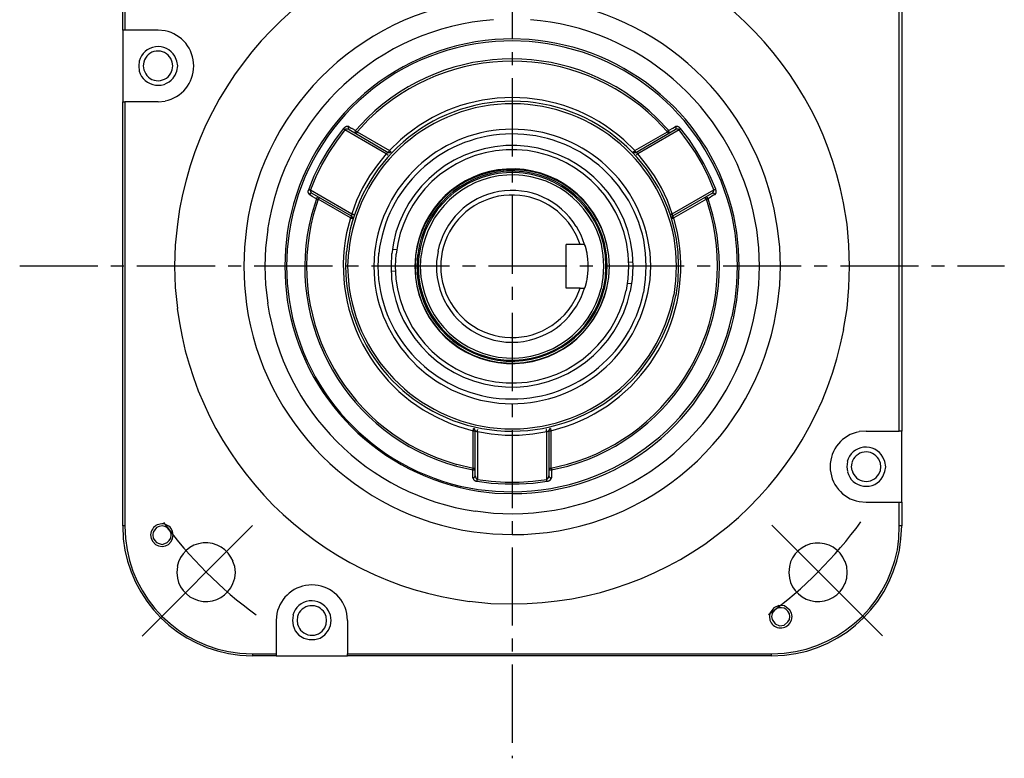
# Model space of a CAD drawing. Header units: millimetres. Extents: x 31236 to 33897, y 9912 to 10933.
# Tile 4 of 47: x 32047 to 32167, y 10379 to 10469. Entities that reach past the tile are written whole.
import ezdxf

# ---------------------------------------------------------------- set-up
doc = ezdxf.new("R2010")
doc.units = ezdxf.units.MM
doc.linetypes.add('CENTER2', pattern=[28.575, 19.05, -3.175, 3.175, -3.175])
doc.layers.add('Center', color=1, linetype='CENTER2')
doc.layers.add('Z_entity', color=7, linetype='Continuous')

msp = doc.modelspace()

# ---------------------------------------------------------------- linework, layer by layer
at = {"color": 0, "lineweight": -3}
msp.add_line((32154.15, 10418.7), (32154.15, 10470.42), dxfattribs=at)
at = {"layer": 'Center', "ltscale": 0.5}
for p, q in [((32106.96, 10518.82), (32106.96, 10378.82)), ((32046.96, 10438.82), (32166.96, 10438.82))]:
    msp.add_line(p, q, dxfattribs=at)
at = {"layer": 'Center'}
for p, q in [((32075.34, 10407.17), (32061.21, 10393.02)), ((32138.61, 10407.21), (32152.76, 10393.08))]:
    msp.add_line(p, q, dxfattribs=at)
for start, end in [(306.3366, 323.7366), (216.3366, 233.7366)]:
    msp.add_arc((32106.96, 10438.82), 52.74, start, end, dxfattribs=at)
at = {"layer": 'Z_entity', "color": 0, "lineweight": -3}
for p, q in [((32059.52, 10467.54), (32059.52, 10470.42)), ((32059.77, 10470.42), (32059.77, 10467.54)), ((32154.45, 10470.42), (32154.45, 10418.7)), ((32059.52, 10467.54), (32059.52, 10458.82)), ((32059.77, 10467.54), (32059.52, 10467.54)), ((32063.84, 10467.54), (32059.77, 10467.54)), ((32064.68, 10467.46), (32063.84, 10467.54)), ((32106.96, 10466.48), (32104.88, 10466.4)), ((32109.04, 10466.4), (32106.96, 10466.48)), ((32106.96, 10466.23), (32104.93, 10466.14)), ((32109.04, 10466.14), (32106.96, 10466.23)), ((32065.53, 10463.65), (32065.36, 10464.07)), ((32066.12, 10463.77), (32065.87, 10464.37)), ((32061.51, 10463.77), (32061.47, 10463.18)), ((32061.47, 10463.18), (32061.51, 10462.54)), ((32062.1, 10463.65), (32062.02, 10463.18)), ((32062.02, 10463.18), (32062.1, 10462.71)), ((32065.62, 10463.18), (32065.53, 10463.65)), ((32065.53, 10462.71), (32065.62, 10463.18)), ((32066.21, 10463.18), (32066.12, 10463.77)), ((32066.12, 10462.54), (32066.21, 10463.18)), ((32065.36, 10462.29), (32065.53, 10462.71)), ((32065.87, 10461.99), (32066.12, 10462.54)), ((32059.52, 10407.14), (32059.52, 10458.82)), ((32059.52, 10458.82), (32059.77, 10458.82)), ((32063.84, 10458.82), (32059.77, 10458.82)), ((32059.77, 10458.82), (32059.77, 10407.14)), ((32063.84, 10458.82), (32064.68, 10458.9)), ((32089.3, 10456.83), (32087.9, 10455.3)), ((32126.06, 10455.3), (32124.62, 10456.83)), ((32086.54, 10455.64), (32086.5, 10455.64)), ((32086.5, 10455.64), (32086.5, 10455.6)), ((32086.58, 10455.68), (32086.54, 10455.68)), ((32086.54, 10455.68), (32086.54, 10455.64)), ((32086.63, 10455.72), (32086.58, 10455.68)), ((32086.67, 10455.72), (32086.63, 10455.72)), ((32086.75, 10455.77), (32086.67, 10455.77)), ((32086.67, 10455.77), (32086.67, 10455.72)), ((32086.8, 10455.81), (32086.75, 10455.81)), ((32086.75, 10455.81), (32086.75, 10455.77)), ((32087.01, 10455.81), (32086.8, 10455.81)), ((32087.05, 10455.81), (32086.97, 10455.68)), ((32086.97, 10455.68), (32087.01, 10455.51)), ((32087.05, 10455.81), (32087.01, 10455.81)), ((32087.05, 10455.81), (32087.26, 10455.64)), ((32087.26, 10455.64), (32087.35, 10455.6)), ((32089.47, 10456.66), (32088.07, 10455.17)), ((32125.89, 10455.17), (32124.5, 10456.66)), ((32126.57, 10455.6), (32126.87, 10455.81)), ((32126.95, 10455.68), (32126.87, 10455.81)), ((32126.91, 10455.81), (32126.87, 10455.81)), ((32127.12, 10455.81), (32126.91, 10455.81)), ((32126.95, 10455.51), (32126.95, 10455.68)), ((32127.17, 10455.81), (32127.12, 10455.81)), ((32127.17, 10455.77), (32127.17, 10455.81)), ((32127.25, 10455.77), (32127.17, 10455.77)), ((32127.29, 10455.72), (32127.25, 10455.77)), ((32127.34, 10455.72), (32127.29, 10455.72)), ((32127.34, 10455.68), (32127.34, 10455.72)), ((32127.38, 10455.68), (32127.34, 10455.68)), ((32127.46, 10455.6), (32127.38, 10455.68)), ((32086.42, 10455.55), (32085.4, 10454.2)), ((32086.58, 10455.39), (32085.57, 10454.03)), ((32086.42, 10455.55), (32086.42, 10455.51)), ((32086.46, 10455.55), (32086.42, 10455.55)), ((32086.42, 10455.51), (32086.46, 10455.51)), ((32086.5, 10455.6), (32086.46, 10455.6)), ((32086.46, 10455.6), (32086.46, 10455.55)), ((32086.46, 10455.51), (32086.54, 10455.43)), ((32086.54, 10455.43), (32086.58, 10455.43)), ((32086.58, 10455.43), (32086.58, 10455.39)), ((32086.63, 10455.43), (32086.58, 10455.39)), ((32091.63, 10452.46), (32086.58, 10455.39)), ((32086.67, 10455.43), (32086.63, 10455.43)), ((32086.71, 10455.47), (32086.67, 10455.47)), ((32086.67, 10455.47), (32086.67, 10455.43)), ((32086.97, 10455.47), (32086.71, 10455.47)), ((32087.01, 10455.47), (32086.97, 10455.47)), ((32087.01, 10455.51), (32087.09, 10455.43)), ((32087.01, 10455.43), (32087.01, 10455.47)), ((32087.09, 10455.43), (32087.01, 10455.43)), ((32087.09, 10455.43), (32091.88, 10452.63)), ((32087.35, 10455.6), (32087.43, 10455.6)), ((32087.43, 10455.6), (32087.47, 10455.55)), ((32087.47, 10455.55), (32087.56, 10455.51)), ((32087.56, 10455.51), (32087.64, 10455.47)), ((32087.64, 10455.47), (32087.69, 10455.43)), ((32087.69, 10455.43), (32087.77, 10455.39)), ((32087.77, 10455.39), (32087.9, 10455.3)), ((32087.9, 10455.3), (32087.81, 10455.17)), ((32087.81, 10455.17), (32087.86, 10455.05)), ((32087.86, 10455.05), (32087.94, 10454.92)), ((32088.02, 10455.17), (32087.9, 10455.3)), ((32088.07, 10455.17), (32087.94, 10454.92)), ((32088.07, 10455.17), (32088.02, 10455.17)), ((32088.07, 10455.17), (32092.01, 10452.89)), ((32121.91, 10452.89), (32125.89, 10455.17)), ((32122.04, 10452.63), (32126.83, 10455.43)), ((32127.34, 10455.39), (32122.29, 10452.46)), ((32125.89, 10455.17), (32126.02, 10455.3)), ((32125.89, 10455.13), (32125.89, 10455.17)), ((32125.94, 10455.09), (32125.89, 10455.13)), ((32125.94, 10455.05), (32125.94, 10455.09)), ((32125.98, 10455), (32125.94, 10455.05)), ((32125.98, 10454.96), (32125.98, 10455)), ((32126.02, 10454.92), (32125.98, 10454.96)), ((32126.02, 10455.3), (32126.06, 10455.3)), ((32126.02, 10454.92), (32126.11, 10455.05)), ((32126.06, 10455.3), (32126.11, 10455.34)), ((32126.11, 10455.17), (32126.06, 10455.3)), ((32126.11, 10455.34), (32126.57, 10455.6)), ((32126.11, 10455.05), (32126.11, 10455.17)), ((32126.83, 10455.43), (32126.95, 10455.51)), ((32126.91, 10455.43), (32126.83, 10455.43)), ((32126.95, 10455.47), (32126.91, 10455.47)), ((32126.91, 10455.47), (32126.91, 10455.43)), ((32127.21, 10455.47), (32126.95, 10455.47)), ((32127.25, 10455.47), (32127.21, 10455.47)), ((32127.25, 10455.43), (32127.25, 10455.47)), ((32127.34, 10455.43), (32127.25, 10455.43)), ((32127.34, 10455.39), (32127.46, 10455.51)), ((32127.34, 10455.39), (32127.34, 10455.43)), ((32128.35, 10454.03), (32127.34, 10455.39)), ((32127.46, 10455.55), (32127.46, 10455.6)), ((32127.5, 10455.55), (32127.46, 10455.55)), ((32127.46, 10455.51), (32127.5, 10455.51)), ((32127.5, 10455.51), (32127.5, 10455.55)), ((32128.56, 10454.2), (32127.5, 10455.55)), ((32085.4, 10454.2), (32084.42, 10452.76)), ((32085.57, 10454.03), (32084.64, 10452.63)), ((32093.36, 10454.16), (32092.01, 10452.89)), ((32121.91, 10452.89), (32120.6, 10454.16)), ((32129.33, 10452.63), (32128.35, 10454.03)), ((32129.5, 10452.76), (32128.56, 10454.2)), ((32084.42, 10452.76), (32083.58, 10451.28)), ((32084.64, 10452.63), (32083.79, 10451.19)), ((32091.63, 10452.46), (32090.57, 10451.15)), ((32091.67, 10452.5), (32091.63, 10452.46)), ((32091.63, 10452.46), (32091.67, 10452.46)), ((32091.71, 10452.5), (32091.67, 10452.5)), ((32091.67, 10452.46), (32091.71, 10452.42)), ((32091.75, 10452.55), (32091.71, 10452.55)), ((32091.71, 10452.55), (32091.71, 10452.5)), ((32091.71, 10452.42), (32091.75, 10452.38)), ((32091.8, 10452.59), (32091.75, 10452.59)), ((32091.75, 10452.59), (32091.75, 10452.55)), ((32091.75, 10452.38), (32091.8, 10452.38)), ((32091.84, 10452.63), (32091.8, 10452.59)), ((32091.8, 10452.38), (32091.8, 10452.34)), ((32091.8, 10452.34), (32091.84, 10452.34)), ((32091.88, 10452.63), (32091.84, 10452.63)), ((32091.84, 10452.34), (32091.84, 10452.29)), ((32092.01, 10452.89), (32091.88, 10452.63)), ((32091.88, 10452.63), (32092.05, 10452.63)), ((32092.18, 10452.72), (32092.01, 10452.89)), ((32092.05, 10452.63), (32092.22, 10452.72)), ((32092.22, 10452.72), (32092.18, 10452.72)), ((32121.74, 10452.72), (32121.79, 10452.76)), ((32121.74, 10452.72), (32121.87, 10452.63)), ((32121.79, 10452.76), (32121.83, 10452.76)), ((32121.83, 10452.76), (32121.87, 10452.8)), ((32121.87, 10452.84), (32121.91, 10452.89)), ((32121.87, 10452.8), (32121.87, 10452.84)), ((32121.87, 10452.63), (32122.04, 10452.63)), ((32121.96, 10452.84), (32121.91, 10452.89)), ((32121.96, 10452.8), (32121.96, 10452.84)), ((32122, 10452.76), (32121.96, 10452.8)), ((32122, 10452.72), (32122, 10452.76)), ((32122.04, 10452.67), (32122, 10452.72)), ((32122.04, 10452.63), (32122.04, 10452.67)), ((32122.12, 10452.63), (32122.04, 10452.63)), ((32122.08, 10452.29), (32122.25, 10452.46)), ((32122.12, 10452.59), (32122.12, 10452.63)), ((32122.17, 10452.59), (32122.12, 10452.59)), ((32122.17, 10452.55), (32122.17, 10452.59)), ((32122.21, 10452.55), (32122.17, 10452.55)), ((32122.25, 10452.5), (32122.21, 10452.55)), ((32122.29, 10452.5), (32122.25, 10452.5)), ((32122.25, 10452.46), (32122.29, 10452.46)), ((32122.29, 10452.46), (32122.29, 10452.5)), ((32123.35, 10451.15), (32122.29, 10452.46)), ((32130.17, 10451.19), (32129.33, 10452.63)), ((32130.34, 10451.28), (32129.5, 10452.76)), ((32083.58, 10451.28), (32082.81, 10449.75)), ((32083.79, 10451.19), (32083.03, 10449.67)), ((32090.57, 10451.15), (32089.59, 10449.79)), ((32124.33, 10449.79), (32123.35, 10451.15)), ((32130.89, 10449.67), (32130.17, 10451.19)), ((32131.11, 10449.75), (32130.34, 10451.28)), ((32082.81, 10449.75), (32082.18, 10448.18)), ((32083.03, 10449.67), (32082.39, 10448.1)), ((32089.59, 10449.79), (32088.75, 10448.31)), ((32125.17, 10448.31), (32124.33, 10449.79)), ((32131.57, 10448.1), (32130.89, 10449.67)), ((32131.78, 10448.18), (32131.11, 10449.75)), ((32082.14, 10447.97), (32082.09, 10447.97)), ((32082.09, 10447.97), (32082.09, 10447.76)), ((32082.09, 10447.76), (32082.14, 10447.72)), ((32082.18, 10448.14), (32082.14, 10448.14)), ((32082.14, 10448.14), (32082.14, 10447.97)), ((32082.14, 10447.72), (32082.14, 10447.63)), ((32082.14, 10447.63), (32082.18, 10447.59)), ((32082.18, 10448.18), (32082.18, 10448.14)), ((32082.18, 10448.18), (32082.18, 10448.14)), ((32082.18, 10448.14), (32082.26, 10448.14)), ((32082.18, 10447.59), (32082.18, 10447.55)), ((32082.18, 10447.55), (32082.22, 10447.55)), ((32082.22, 10447.55), (32082.22, 10447.51)), ((32082.22, 10447.51), (32082.26, 10447.51)), ((32082.26, 10448.14), (32082.31, 10448.1)), ((32082.35, 10447.63), (32082.26, 10447.51)), ((32082.6, 10447.29), (32082.26, 10447.51)), ((32082.31, 10448.1), (32082.39, 10448.1)), ((32082.48, 10447.68), (32082.35, 10447.63)), ((32082.39, 10448.1), (32087.43, 10445.18)), ((32082.39, 10448.1), (32082.39, 10447.85)), ((32082.39, 10447.85), (32082.43, 10447.85)), ((32082.43, 10447.85), (32082.43, 10447.8)), ((32082.43, 10447.8), (32082.56, 10447.68)), ((32082.6, 10447.63), (32082.48, 10447.68)), ((32082.56, 10447.68), (32082.6, 10447.68)), ((32082.6, 10447.68), (32082.6, 10447.63)), ((32087.39, 10444.88), (32082.6, 10447.63)), ((32083.03, 10447.04), (32082.6, 10447.29)), ((32083.28, 10447.21), (32083.15, 10447.13)), ((32083.45, 10447.17), (32083.28, 10447.21)), ((32088.75, 10448.31), (32088.02, 10446.79)), ((32125.89, 10446.79), (32125.17, 10448.31)), ((32126.49, 10445.18), (32131.57, 10448.1)), ((32131.32, 10447.63), (32126.53, 10444.88)), ((32130.64, 10447.21), (32130.51, 10447.17)), ((32130.77, 10447.13), (32130.64, 10447.21)), ((32131.44, 10447.38), (32130.98, 10447.08)), ((32131.49, 10447.68), (32131.32, 10447.63)), ((32131.32, 10447.63), (32131.36, 10447.68)), ((32131.36, 10447.68), (32131.4, 10447.68)), ((32131.4, 10447.68), (32131.4, 10447.72)), ((32131.4, 10447.72), (32131.44, 10447.72)), ((32131.44, 10447.76), (32131.49, 10447.8)), ((32131.44, 10447.72), (32131.44, 10447.76)), ((32131.66, 10447.51), (32131.44, 10447.38)), ((32131.49, 10447.8), (32131.49, 10447.85)), ((32131.49, 10447.85), (32131.53, 10447.85)), ((32131.61, 10447.63), (32131.49, 10447.68)), ((32131.53, 10447.93), (32131.57, 10447.97)), ((32131.53, 10447.85), (32131.53, 10447.93)), ((32131.57, 10447.97), (32131.57, 10448.1)), ((32131.57, 10448.1), (32131.61, 10448.1)), ((32131.61, 10448.1), (32131.66, 10448.14)), ((32131.66, 10447.51), (32131.61, 10447.63)), ((32131.66, 10448.14), (32131.74, 10448.14)), ((32131.66, 10447.51), (32131.7, 10447.51)), ((32131.7, 10447.51), (32131.7, 10447.55)), ((32131.7, 10447.55), (32131.74, 10447.55)), ((32131.74, 10448.14), (32131.78, 10448.18)), ((32131.74, 10447.55), (32131.74, 10447.59)), ((32131.74, 10447.59), (32131.78, 10447.59)), ((32131.78, 10448.06), (32131.78, 10448.18)), ((32131.83, 10448.01), (32131.78, 10448.06)), ((32131.78, 10447.59), (32131.78, 10447.68)), ((32131.78, 10447.68), (32131.83, 10447.68)), ((32131.83, 10447.68), (32131.83, 10448.01)), ((32083.11, 10447), (32082.52, 10445.05)), ((32083.32, 10446.96), (32082.73, 10445.01)), ((32083.11, 10447), (32083.03, 10447.04)), ((32083.15, 10447.13), (32083.11, 10447)), ((32083.11, 10447), (32083.2, 10447)), ((32083.2, 10447), (32083.2, 10446.96)), ((32083.2, 10446.96), (32083.32, 10446.96)), ((32083.45, 10447.17), (32083.32, 10446.96)), ((32087.26, 10444.67), (32083.32, 10446.96)), ((32088.02, 10446.79), (32087.43, 10445.18)), ((32126.49, 10445.18), (32125.89, 10446.79)), ((32130.64, 10446.96), (32126.66, 10444.67)), ((32130.51, 10447.08), (32130.51, 10447.17)), ((32130.55, 10447.08), (32130.51, 10447.08)), ((32130.55, 10447.04), (32130.55, 10447.08)), ((32130.64, 10446.96), (32130.55, 10447.04)), ((32131.23, 10445.01), (32130.64, 10446.96)), ((32130.64, 10446.96), (32130.72, 10446.96)), ((32130.72, 10446.96), (32130.77, 10447)), ((32130.85, 10447), (32130.77, 10447.13)), ((32130.77, 10447), (32130.85, 10447)), ((32130.98, 10447.08), (32130.85, 10447)), ((32131.44, 10445.05), (32130.85, 10447)), ((32147.79, 10443.91), (32147.37, 10446.49)), ((32087.39, 10444.88), (32087.26, 10444.67)), ((32087.43, 10445.05), (32087.39, 10445.05)), ((32087.39, 10445.05), (32087.39, 10444.88)), ((32087.52, 10444.75), (32087.39, 10444.88)), ((32087.43, 10445.18), (32087.47, 10445.18)), ((32087.43, 10445.18), (32087.43, 10445.05)), ((32087.47, 10445.18), (32087.52, 10445.13)), ((32087.52, 10445.13), (32087.6, 10445.13)), ((32087.6, 10445.13), (32087.64, 10445.09)), ((32087.64, 10445.09), (32087.69, 10445.09)), ((32126.28, 10445.09), (32126.32, 10445.09)), ((32126.32, 10445.09), (32126.32, 10445.13)), ((32126.32, 10445.13), (32126.4, 10445.13)), ((32126.4, 10445.13), (32126.45, 10445.18)), ((32126.45, 10445.18), (32126.49, 10445.18)), ((32126.53, 10444.88), (32126.45, 10444.75)), ((32126.53, 10445.18), (32126.49, 10445.18)), ((32126.53, 10445.13), (32126.53, 10445.18)), ((32126.53, 10444.92), (32126.53, 10445.13)), ((32126.53, 10444.88), (32126.53, 10444.92)), ((32126.61, 10444.8), (32126.53, 10444.88)), ((32134.16, 10442.85), (32133.77, 10444.88)), ((32134.37, 10442.89), (32133.99, 10444.92)), ((32136.78, 10443.27), (32136.36, 10445.47)), ((32139.32, 10443.4), (32138.9, 10445.73)), ((32066.17, 10443.91), (32065.91, 10441.36)), ((32087.26, 10444.67), (32086.8, 10442.85)), ((32087.26, 10444.67), (32087.3, 10444.63)), ((32087.3, 10444.63), (32087.43, 10444.63)), ((32087.43, 10444.63), (32087.47, 10444.58)), ((32087.47, 10444.58), (32087.52, 10444.58)), ((32087.52, 10444.58), (32087.52, 10444.75)), ((32115.39, 10442.55), (32114.8, 10443.61)), ((32126.45, 10444.75), (32126.4, 10444.58)), ((32126.4, 10444.58), (32126.45, 10444.58)), ((32126.45, 10444.58), (32126.49, 10444.63)), ((32126.49, 10444.63), (32126.61, 10444.63)), ((32126.61, 10444.75), (32126.61, 10444.8)), ((32126.66, 10444.71), (32126.61, 10444.75)), ((32126.61, 10444.63), (32126.66, 10444.67)), ((32126.66, 10444.67), (32126.66, 10444.71)), ((32127.12, 10442.85), (32126.66, 10444.67)), ((32148.01, 10441.36), (32147.79, 10443.91)), ((32074.6, 10443.4), (32074.34, 10441.11)), ((32077.18, 10443.27), (32076.93, 10441.03)), ((32079.55, 10442.89), (32079.34, 10440.81)), ((32079.81, 10442.85), (32079.55, 10440.81)), ((32114.8, 10442.51), (32114.2, 10443.57)), ((32115.26, 10441.41), (32114.8, 10442.51)), ((32115.81, 10441.41), (32115.39, 10442.55)), ((32134.37, 10440.81), (32134.16, 10442.85)), ((32134.58, 10440.81), (32134.37, 10442.89)), ((32137.04, 10441.03), (32136.78, 10443.27)), ((32139.58, 10441.11), (32139.32, 10443.4)), ((32065.91, 10441.36), (32065.83, 10438.78)), ((32113.57, 10436.11), (32113.57, 10441.41)), ((32115.26, 10441.41), (32113.57, 10441.41)), ((32115.81, 10441.41), (32115.26, 10441.41)), ((32115.81, 10441.41), (32115.81, 10441.32)), ((32115.81, 10441.32), (32115.86, 10441.32)), ((32115.86, 10441.32), (32115.86, 10441.15)), ((32118.06, 10440.09), (32117.85, 10441.45)), ((32118.35, 10440.14), (32118.1, 10441.49)), ((32118.48, 10440.18), (32118.23, 10441.53)), ((32118.74, 10440.09), (32118.52, 10441.41)), ((32118.74, 10440.09), (32118.52, 10441.41)), ((32121.11, 10440.26), (32120.9, 10441.7)), ((32121.66, 10440.31), (32121.4, 10441.83)), ((32123.23, 10440.35), (32123.01, 10441.96)), ((32123.78, 10440.43), (32123.52, 10442.04)), ((32126.91, 10440.52), (32126.7, 10442.25)), ((32127.21, 10440.52), (32126.95, 10442.3)), ((32148.09, 10438.78), (32148.01, 10441.36)), ((32074.34, 10441.11), (32074.26, 10438.78)), ((32076.93, 10441.03), (32076.84, 10438.78)), ((32079.34, 10440.81), (32079.26, 10438.78)), ((32079.55, 10440.81), (32079.47, 10438.78)), ((32086.75, 10440.52), (32086.67, 10438.78)), ((32087.01, 10440.52), (32086.92, 10438.78)), ((32090.19, 10440.43), (32090.1, 10438.78)), ((32090.69, 10440.35), (32090.61, 10438.78)), ((32092.26, 10440.31), (32092.22, 10438.78)), ((32092.35, 10440.86), (32092.9, 10440.81)), ((32092.81, 10440.26), (32092.73, 10438.78)), ((32095.18, 10440.09), (32095.1, 10438.78)), ((32095.18, 10440.09), (32095.14, 10438.78)), ((32095.44, 10440.18), (32095.35, 10438.78)), ((32095.61, 10440.14), (32095.52, 10438.78)), ((32095.86, 10440.09), (32095.78, 10438.78)), ((32097.94, 10440.6), (32097.77, 10439.37)), ((32098.45, 10440.56), (32098.28, 10439.37)), ((32115.86, 10441.15), (32115.9, 10441.15)), ((32115.9, 10441.15), (32115.9, 10441.03)), ((32115.9, 10441.03), (32115.94, 10440.98)), ((32115.94, 10440.98), (32115.94, 10440.86)), ((32115.94, 10440.86), (32115.98, 10440.81)), ((32115.98, 10440.81), (32115.98, 10440.64)), ((32115.98, 10440.64), (32116.02, 10440.6)), ((32116.02, 10440.6), (32116.02, 10440.47)), ((32116.02, 10440.47), (32116.07, 10440.43)), ((32116.07, 10440.43), (32116.07, 10440.22)), ((32116.07, 10440.22), (32116.11, 10440.14)), ((32116.11, 10440.14), (32116.11, 10439.88)), ((32118.14, 10438.78), (32118.06, 10440.09)), ((32118.4, 10438.78), (32118.35, 10440.14)), ((32118.57, 10438.78), (32118.48, 10440.18)), ((32118.82, 10438.78), (32118.74, 10440.09)), ((32118.82, 10438.78), (32118.74, 10440.09)), ((32121.19, 10438.78), (32121.11, 10440.26)), ((32121.74, 10438.78), (32121.66, 10440.31)), ((32123.31, 10438.78), (32123.23, 10440.35)), ((32123.86, 10438.78), (32123.78, 10440.43)), ((32127, 10438.78), (32126.91, 10440.52)), ((32127.25, 10438.78), (32127.21, 10440.52)), ((32134.45, 10438.78), (32134.37, 10440.81)), ((32134.66, 10438.78), (32134.58, 10440.81)), ((32137.12, 10438.78), (32137.04, 10441.03)), ((32139.66, 10438.78), (32139.58, 10441.11)), ((32097.77, 10439.37), (32097.77, 10438.14)), ((32098.28, 10439.37), (32098.28, 10438.14)), ((32116.11, 10439.88), (32116.15, 10439.8)), ((32116.15, 10439.8), (32116.15, 10439.63)), ((32116.15, 10439.63), (32116.19, 10439.16)), ((32116.19, 10439.16), (32116.19, 10438.14)), ((32121.19, 10439.33), (32121.7, 10439.29)), ((32065.83, 10438.78), (32065.91, 10436.2)), ((32074.26, 10438.78), (32074.34, 10436.45)), ((32076.84, 10438.78), (32076.93, 10436.49)), ((32079.26, 10438.78), (32079.34, 10436.7)), ((32079.47, 10438.78), (32079.55, 10436.7)), ((32086.67, 10438.78), (32086.75, 10437)), ((32086.92, 10438.78), (32087.01, 10437)), ((32090.1, 10438.78), (32090.19, 10437.13)), ((32090.61, 10438.78), (32090.69, 10437.17)), ((32092.22, 10438.78), (32092.26, 10437.21)), ((32092.22, 10438.23), (32092.73, 10438.19)), ((32092.73, 10438.78), (32092.81, 10437.26)), ((32095.1, 10438.78), (32095.18, 10437.42)), ((32095.14, 10438.78), (32095.18, 10437.42)), ((32095.35, 10438.78), (32095.44, 10437.38)), ((32095.52, 10438.78), (32095.61, 10437.38)), ((32095.78, 10438.78), (32095.86, 10437.42)), ((32116.15, 10437.93), (32116.11, 10437.47)), ((32116.19, 10438.14), (32116.15, 10438.06)), ((32116.15, 10438.06), (32116.15, 10437.93)), ((32118.06, 10437.42), (32118.14, 10438.78)), ((32118.35, 10437.38), (32118.4, 10438.78)), ((32118.48, 10437.38), (32118.57, 10438.78)), ((32118.74, 10437.42), (32118.82, 10438.78)), ((32118.74, 10437.42), (32118.82, 10438.78)), ((32121.11, 10437.26), (32121.19, 10438.78)), ((32121.66, 10437.21), (32121.74, 10438.78)), ((32123.23, 10437.17), (32123.31, 10438.78)), ((32123.78, 10437.13), (32123.86, 10438.78)), ((32126.91, 10437), (32127, 10438.78)), ((32127.21, 10437), (32127.25, 10438.78)), ((32134.37, 10436.7), (32134.45, 10438.78)), ((32134.58, 10436.7), (32134.66, 10438.78)), ((32137.04, 10436.49), (32137.12, 10438.78)), ((32139.58, 10436.45), (32139.66, 10438.78)), ((32148.01, 10436.2), (32148.09, 10438.78)), ((32074.34, 10436.45), (32074.6, 10434.12)), ((32076.93, 10436.49), (32077.18, 10434.29)), ((32079.34, 10436.7), (32079.55, 10434.63)), ((32079.55, 10436.7), (32079.81, 10434.67)), ((32115.94, 10436.54), (32115.9, 10436.49)), ((32115.9, 10436.49), (32115.9, 10436.37)), ((32115.98, 10436.7), (32115.94, 10436.66)), ((32115.94, 10436.66), (32115.94, 10436.54)), ((32116.02, 10436.92), (32115.98, 10436.87)), ((32115.98, 10436.87), (32115.98, 10436.7)), ((32116.07, 10437.26), (32116.02, 10436.92)), ((32116.11, 10437.38), (32116.07, 10437.34)), ((32116.07, 10437.34), (32116.07, 10437.26)), ((32116.11, 10437.47), (32116.11, 10437.38)), ((32117.85, 10436.07), (32118.06, 10437.42)), ((32118.1, 10436.03), (32118.35, 10437.38)), ((32118.23, 10435.98), (32118.48, 10437.38)), ((32118.52, 10436.11), (32118.74, 10437.42)), ((32118.52, 10436.11), (32118.74, 10437.42)), ((32120.9, 10435.82), (32121.11, 10437.26)), ((32121.07, 10436.7), (32121.57, 10436.66)), ((32121.4, 10435.69), (32121.66, 10437.21)), ((32123.01, 10435.56), (32123.23, 10437.17)), ((32123.52, 10435.48), (32123.78, 10437.13)), ((32126.7, 10435.26), (32126.91, 10437)), ((32126.95, 10435.22), (32127.21, 10437)), ((32134.16, 10434.67), (32134.37, 10436.7)), ((32134.37, 10434.63), (32134.58, 10436.7)), ((32136.78, 10434.29), (32137.04, 10436.49)), ((32139.32, 10434.12), (32139.58, 10436.45)), ((32065.91, 10436.2), (32066.17, 10433.61)), ((32115.26, 10436.11), (32113.57, 10436.11)), ((32114.8, 10435.01), (32115.26, 10436.11)), ((32115.26, 10436.11), (32115.81, 10436.11)), ((32115.39, 10434.97), (32115.81, 10436.11)), ((32115.86, 10436.24), (32115.81, 10436.2)), ((32115.81, 10436.2), (32115.81, 10436.11)), ((32115.9, 10436.37), (32115.86, 10436.37)), ((32115.86, 10436.37), (32115.86, 10436.24)), ((32147.79, 10433.61), (32148.01, 10436.2)), ((32114.2, 10433.95), (32114.8, 10435.01)), ((32114.8, 10433.91), (32115.39, 10434.97)), ((32133.77, 10432.64), (32134.16, 10434.67)), ((32133.99, 10432.6), (32134.37, 10434.63)), ((32136.36, 10432.05), (32136.78, 10434.29)), ((32138.9, 10431.83), (32139.32, 10434.12)), ((32147.37, 10431.07), (32147.79, 10433.61)), ((32100.44, 10419.25), (32102.22, 10418.74)), ((32102.22, 10418.79), (32102.26, 10418.83)), ((32102.22, 10418.74), (32102.22, 10418.79)), ((32102.22, 10414.17), (32102.22, 10418.74)), ((32102.22, 10418.74), (32102.47, 10418.74)), ((32102.26, 10418.83), (32102.26, 10419)), ((32102.26, 10419), (32102.3, 10419)), ((32102.43, 10418.91), (32102.3, 10419)), ((32102.47, 10418.74), (32102.43, 10418.91)), ((32102.47, 10413.24), (32102.47, 10418.74)), ((32102.47, 10418.74), (32102.55, 10418.74)), ((32102.55, 10418.74), (32102.55, 10418.7)), ((32102.55, 10418.7), (32102.64, 10418.7)), ((32102.64, 10418.7), (32102.64, 10418.66)), ((32102.64, 10418.66), (32102.72, 10418.66)), ((32102.72, 10418.66), (32102.72, 10418.62)), ((32102.72, 10418.62), (32102.77, 10418.62)), ((32102.77, 10418.62), (32102.77, 10418.83)), ((32102.77, 10418.83), (32102.81, 10418.83)), ((32102.77, 10418.62), (32102.77, 10412.81)), ((32102.77, 10418.62), (32104.42, 10418.36)), ((32102.81, 10418.83), (32102.81, 10418.87)), ((32109.5, 10418.36), (32111.2, 10418.62)), ((32111.15, 10418.87), (32111.11, 10418.87)), ((32111.15, 10418.7), (32111.15, 10418.87)), ((32111.2, 10418.62), (32111.15, 10418.7)), ((32111.2, 10418.62), (32111.2, 10418.66)), ((32111.2, 10418.66), (32111.28, 10418.66)), ((32111.2, 10412.81), (32111.2, 10418.62)), ((32111.28, 10418.66), (32111.28, 10418.7)), ((32111.28, 10418.7), (32111.37, 10418.7)), ((32111.37, 10418.7), (32111.41, 10418.74)), ((32111.41, 10418.74), (32111.45, 10418.74)), ((32111.49, 10418.91), (32111.45, 10418.74)), ((32111.45, 10418.74), (32111.7, 10418.74)), ((32111.45, 10418.74), (32111.45, 10413.24)), ((32111.66, 10419), (32111.49, 10418.91)), ((32111.66, 10419), (32111.66, 10418.91)), ((32111.66, 10418.91), (32111.7, 10418.83)), ((32111.7, 10418.74), (32113.48, 10419.25)), ((32111.7, 10418.83), (32111.7, 10418.74)), ((32111.7, 10418.74), (32111.7, 10414.17)), ((32150.12, 10418.7), (32149.28, 10418.62)), ((32150.12, 10418.7), (32154.15, 10418.7)), ((32154.45, 10418.7), (32154.15, 10418.7)), ((32154.45, 10410.02), (32154.45, 10418.7)), ((32104.42, 10418.36), (32106.11, 10418.19)), ((32106.11, 10418.19), (32107.81, 10418.19)), ((32107.81, 10418.19), (32109.5, 10418.36)), ((32147.84, 10414.97), (32147.75, 10414.34)), ((32148.39, 10414.8), (32148.3, 10414.34)), ((32151.86, 10414.8), (32151.65, 10415.27)), ((32151.9, 10414.34), (32151.86, 10414.8)), ((32152.41, 10414.97), (32152.16, 10415.52)), ((32152.5, 10414.34), (32152.41, 10414.97)), ((32100.18, 10414.42), (32102.17, 10413.96)), ((32100.22, 10414.64), (32102.22, 10414.17)), ((32102.17, 10413.96), (32102.17, 10414.04)), ((32102.17, 10414.04), (32102.22, 10414.04)), ((32102.17, 10413.96), (32102.3, 10413.96)), ((32102.17, 10413.83), (32102.17, 10413.96)), ((32102.17, 10413.28), (32102.17, 10413.83)), ((32102.22, 10414.04), (32102.22, 10414.17)), ((32102.22, 10414.17), (32102.47, 10414.17)), ((32102.3, 10413.96), (32102.43, 10414.04)), ((32102.43, 10414.04), (32102.47, 10414.17)), ((32111.45, 10414.17), (32111.7, 10414.17)), ((32111.45, 10414.17), (32111.49, 10414.04)), ((32111.49, 10414.04), (32111.62, 10413.96)), ((32111.62, 10413.96), (32111.75, 10413.96)), ((32111.7, 10414.17), (32113.7, 10414.64)), ((32111.7, 10414.17), (32111.7, 10414.13)), ((32111.7, 10414.13), (32111.75, 10414.08)), ((32111.75, 10413.96), (32113.78, 10414.42)), ((32111.75, 10414.08), (32111.75, 10413.96)), ((32111.75, 10413.96), (32111.75, 10413.87)), ((32111.75, 10413.87), (32111.75, 10413.07)), ((32147.75, 10414.34), (32147.84, 10413.75)), ((32148.3, 10414.34), (32148.39, 10413.87)), ((32151.65, 10413.45), (32151.86, 10413.87)), ((32151.86, 10413.87), (32151.9, 10414.34)), ((32152.16, 10413.15), (32152.41, 10413.75)), ((32152.41, 10413.75), (32152.5, 10414.34)), ((32102.17, 10412.98), (32102.17, 10413.28)), ((32102.17, 10412.98), (32102.3, 10413.03)), ((32102.17, 10412.98), (32102.17, 10412.94)), ((32102.17, 10412.94), (32102.22, 10412.9)), ((32102.22, 10412.9), (32102.22, 10412.86)), ((32102.22, 10412.86), (32102.26, 10412.86)), ((32102.26, 10412.86), (32102.26, 10412.81)), ((32102.26, 10412.81), (32102.3, 10412.77)), ((32102.3, 10413.03), (32102.43, 10413.11)), ((32102.3, 10412.77), (32102.34, 10412.73)), ((32102.34, 10412.73), (32102.39, 10412.73)), ((32102.39, 10412.73), (32102.39, 10412.69)), ((32102.39, 10412.69), (32102.43, 10412.69)), ((32102.43, 10413.11), (32102.47, 10413.24)), ((32102.43, 10412.69), (32102.47, 10412.64)), ((32102.47, 10413.24), (32102.47, 10413.15)), ((32102.47, 10413.15), (32102.51, 10413.15)), ((32102.47, 10412.64), (32102.55, 10412.64)), ((32102.51, 10413.15), (32102.51, 10413.03)), ((32102.51, 10413.03), (32102.55, 10413.03)), ((32102.55, 10413.03), (32102.55, 10412.94)), ((32102.55, 10412.94), (32102.6, 10412.94)), ((32102.55, 10412.64), (32102.55, 10412.6)), ((32102.55, 10412.6), (32102.72, 10412.6)), ((32102.6, 10412.94), (32102.6, 10412.9)), ((32102.6, 10412.9), (32102.64, 10412.9)), ((32102.64, 10412.9), (32102.64, 10412.86)), ((32102.64, 10412.86), (32102.68, 10412.86)), ((32102.68, 10412.86), (32102.68, 10412.81)), ((32102.68, 10412.81), (32102.77, 10412.81)), ((32102.72, 10412.77), (32102.77, 10412.81)), ((32102.72, 10412.6), (32102.72, 10412.77)), ((32102.72, 10412.6), (32104.42, 10412.35)), ((32102.77, 10412.81), (32104.42, 10412.6)), ((32104.42, 10412.6), (32106.11, 10412.47)), ((32106.11, 10412.47), (32107.81, 10412.47)), ((32107.81, 10412.47), (32109.5, 10412.6)), ((32109.5, 10412.6), (32111.2, 10412.81)), ((32109.54, 10412.35), (32111.24, 10412.6)), ((32111.2, 10412.64), (32111.2, 10412.81)), ((32111.2, 10412.81), (32111.24, 10412.81)), ((32111.24, 10412.6), (32111.2, 10412.64)), ((32111.24, 10412.81), (32111.24, 10412.86)), ((32111.24, 10412.86), (32111.28, 10412.86)), ((32111.24, 10412.6), (32111.37, 10412.6)), ((32111.28, 10412.86), (32111.32, 10412.9)), ((32111.32, 10412.9), (32111.32, 10412.94)), ((32111.32, 10412.94), (32111.37, 10412.94)), ((32111.37, 10412.94), (32111.37, 10412.98)), ((32111.37, 10412.98), (32111.41, 10412.98)), ((32111.37, 10412.6), (32111.41, 10412.64)), ((32111.41, 10413.07), (32111.45, 10413.11)), ((32111.41, 10412.98), (32111.41, 10413.07)), ((32111.41, 10412.64), (32111.49, 10412.64)), ((32111.45, 10413.11), (32111.45, 10413.24)), ((32111.45, 10413.24), (32111.49, 10413.11)), ((32111.49, 10413.11), (32111.62, 10413.03)), ((32111.49, 10412.64), (32111.49, 10412.69)), ((32111.49, 10412.69), (32111.53, 10412.69)), ((32111.53, 10412.69), (32111.58, 10412.73)), ((32111.58, 10412.73), (32111.62, 10412.73)), ((32111.62, 10413.03), (32111.75, 10412.98)), ((32111.62, 10412.73), (32111.62, 10412.77)), ((32111.62, 10412.77), (32111.66, 10412.77)), ((32111.66, 10412.77), (32111.66, 10412.81)), ((32111.66, 10412.81), (32111.7, 10412.81)), ((32111.7, 10412.81), (32111.7, 10412.9)), ((32111.7, 10412.9), (32111.75, 10412.9)), ((32111.75, 10413.07), (32111.75, 10412.98)), ((32111.75, 10412.9), (32111.75, 10412.98)), ((32102.85, 10411.59), (32104.93, 10411.37)), ((32102.85, 10411.37), (32104.88, 10411.12)), ((32104.42, 10412.35), (32106.11, 10412.26)), ((32104.93, 10411.37), (32106.96, 10411.29)), ((32106.11, 10412.26), (32107.81, 10412.26)), ((32107.81, 10412.26), (32109.54, 10412.35)), ((32104.88, 10411.12), (32106.96, 10411.08)), ((32149.28, 10410.1), (32150.12, 10410.02)), ((32150.12, 10410.02), (32154.15, 10410.02)), ((32154.15, 10410.02), (32154.45, 10410.02)), ((32154.15, 10407.14), (32154.15, 10410.02)), ((32154.45, 10410.02), (32154.45, 10407.14)), ((32102.47, 10408.96), (32104.71, 10408.7)), ((32104.71, 10408.7), (32106.96, 10408.62)), ((32059.77, 10407.14), (32059.52, 10407.14)), ((32059.52, 10407.14), (32059.56, 10405.57)), ((32059.77, 10407.14), (32059.86, 10405.61)), ((32062.99, 10406.46), (32062.91, 10406.04)), ((32063.41, 10406.67), (32063.24, 10406.37)), ((32063.63, 10406.93), (32063.41, 10406.67)), ((32063.96, 10407.05), (32063.63, 10406.93)), ((32064.3, 10407.14), (32063.96, 10407.05)), ((32064.64, 10407.05), (32064.3, 10407.14)), ((32064.94, 10406.93), (32064.64, 10407.05)), ((32065.19, 10406.67), (32064.94, 10406.93)), ((32065.36, 10406.37), (32065.19, 10406.67)), ((32065.57, 10406.46), (32065.4, 10406.84)), ((32065.66, 10406.04), (32065.57, 10406.46)), ((32102.3, 10406.42), (32104.63, 10406.16)), ((32154.11, 10405.61), (32154.15, 10407.14)), ((32154.45, 10407.14), (32154.15, 10407.14)), ((32154.36, 10405.57), (32154.45, 10407.14)), ((32062.91, 10406.04), (32062.99, 10405.61)), ((32062.99, 10405.61), (32063.2, 10405.23)), ((32063.24, 10406.37), (32063.2, 10406.04)), ((32063.2, 10406.04), (32063.24, 10405.65)), ((32063.2, 10405.23), (32063.5, 10404.89)), ((32063.24, 10405.65), (32063.41, 10405.36)), ((32063.41, 10405.36), (32063.63, 10405.1)), ((32064.94, 10405.1), (32065.19, 10405.36)), ((32065.11, 10404.89), (32065.4, 10405.23)), ((32065.19, 10405.36), (32065.36, 10405.65)), ((32065.4, 10406.04), (32065.36, 10406.37)), ((32065.36, 10405.65), (32065.4, 10406.04)), ((32065.4, 10405.23), (32065.57, 10405.61)), ((32065.57, 10405.61), (32065.66, 10406.04)), ((32104.63, 10406.16), (32106.96, 10406.08)), ((32063.5, 10404.89), (32063.88, 10404.72)), ((32063.63, 10405.1), (32063.96, 10404.98)), ((32063.88, 10404.72), (32064.3, 10404.64)), ((32063.96, 10404.98), (32064.3, 10404.89)), ((32064.3, 10404.89), (32064.64, 10404.98)), ((32064.3, 10404.64), (32064.73, 10404.72)), ((32064.64, 10404.98), (32064.94, 10405.1)), ((32064.73, 10404.72), (32065.11, 10404.89)), ((32073.16, 10402.18), (32072.94, 10402.82)), ((32147.75, 10402.18), (32147.54, 10402.82)), ((32066.17, 10402.18), (32066.12, 10401.46)), ((32073.24, 10401.46), (32073.16, 10402.18)), ((32140.76, 10402.18), (32140.68, 10401.46)), ((32147.79, 10401.46), (32147.75, 10402.18)), ((32066.12, 10401.46), (32066.17, 10400.78)), ((32072.94, 10400.11), (32073.16, 10400.78)), ((32073.16, 10400.78), (32073.24, 10401.46)), ((32140.68, 10401.46), (32140.76, 10400.78)), ((32147.54, 10400.11), (32147.75, 10400.78)), ((32147.75, 10400.78), (32147.79, 10401.46)), ((32084.85, 10396.25), (32084.59, 10396.8)), ((32101.79, 10397.95), (32104.38, 10397.69)), ((32104.38, 10397.69), (32106.96, 10397.65)), ((32138.85, 10397.15), (32138.39, 10396.51)), ((32139.48, 10397.45), (32138.85, 10397.15)), ((32140.17, 10397.38), (32139.48, 10397.45)), ((32140.81, 10396.89), (32140.17, 10397.38)), ((32141.02, 10396.51), (32140.81, 10396.89)), ((32078.28, 10396.46), (32078.2, 10395.62)), ((32078.2, 10395.62), (32078.2, 10391.55)), ((32080.27, 10396.25), (32080.19, 10395.62)), ((32080.19, 10395.62), (32080.27, 10395.02)), ((32080.82, 10396.08), (32080.78, 10395.62)), ((32080.78, 10395.62), (32080.82, 10395.15)), ((32084.3, 10396.08), (32084.13, 10396.51)), ((32084.34, 10395.62), (32084.3, 10396.08)), ((32084.3, 10395.15), (32084.34, 10395.62)), ((32084.93, 10395.62), (32084.85, 10396.25)), ((32084.85, 10395.02), (32084.93, 10395.62)), ((32086.92, 10395.62), (32086.84, 10396.46)), ((32086.92, 10395.62), (32086.92, 10391.55)), ((32138.39, 10396.51), (32138.35, 10396.08)), ((32138.35, 10396.08), (32138.39, 10395.66)), ((32138.65, 10396.42), (32138.6, 10396.08)), ((32138.6, 10396.08), (32138.65, 10395.74)), ((32138.65, 10395.74), (32139.03, 10395.22)), ((32140.76, 10396.42), (32140.59, 10396.76)), ((32140.59, 10395.45), (32140.76, 10395.74)), ((32140.81, 10396.08), (32140.76, 10396.42)), ((32140.76, 10395.74), (32140.81, 10396.08)), ((32140.81, 10395.28), (32141.02, 10395.66)), ((32141.1, 10396.08), (32141.02, 10396.51)), ((32141.02, 10395.66), (32141.1, 10396.08)), ((32080.27, 10395.02), (32080.54, 10394.34)), ((32084.13, 10394.73), (32084.3, 10395.15)), ((32084.15, 10393.85), (32084.59, 10394.43)), ((32084.59, 10394.43), (32084.85, 10395.02)), ((32139.03, 10395.22), (32139.57, 10394.98)), ((32139.57, 10394.98), (32140.14, 10395.05)), ((32140.14, 10395.05), (32140.59, 10395.45)), ((32080.54, 10394.34), (32080.98, 10393.82)), ((32080.98, 10393.82), (32081.57, 10393.47)), ((32081.57, 10393.47), (32082.23, 10393.29)), ((32082.23, 10393.29), (32082.91, 10393.29)), ((32082.91, 10393.29), (32083.57, 10393.47)), ((32083.57, 10393.47), (32084.15, 10393.85)), ((32073.79, 10391.63), (32075.32, 10391.55)), ((32073.79, 10391.38), (32075.32, 10391.29)), ((32075.32, 10391.55), (32075.32, 10391.29)), ((32075.32, 10391.55), (32078.2, 10391.55)), ((32078.2, 10391.29), (32075.32, 10391.29)), ((32078.2, 10391.55), (32078.2, 10391.29)), ((32078.2, 10391.29), (32086.92, 10391.29)), ((32086.92, 10391.29), (32086.92, 10391.55)), ((32086.92, 10391.55), (32138.6, 10391.55)), ((32138.6, 10391.29), (32086.92, 10391.29)), ((32138.6, 10391.55), (32140.13, 10391.63)), ((32138.6, 10391.29), (32138.6, 10391.55)), ((32138.6, 10391.29), (32140.17, 10391.38))]:
    msp.add_line(p, q, dxfattribs=at)
for centre, radius, start, end in [((32107.1, 10438.66), 41.26, 93.7791, 172.6977), ((32106.94, 10438.75), 41.16, 10.8431, 86.3792), ((32106.77, 10438.94), 32.49, 93.776, 172.1094), ((32107.06, 10438.87), 32.57, 12.1598, 86.0765), ((32106.87, 10438.87), 30.02, 94.1141, 171.5766), ((32106.82, 10438.57), 30.33, 13.1622, 85.4953), ((32063.81, 10463.18), 4.36, 281.5861, 78.4336), ((32063.81, 10463.16), 2.38, 30.3019, 165.188), ((32107.03, 10438.69), 27.79, 94.4301, 171.3067), ((32106.89, 10438.84), 27.38, 94.1093, 171.5755), ((32106.93, 10438.72), 27.75, 12.9056, 85.6537), ((32106.93, 10438.66), 27.56, 13.038, 85.6092), ((32063.8, 10463.23), 1.77, 28.2983, 166.2628), ((32106.96, 10438.78), 25.25, 45.611, 134.3888), ((32106.99, 10438.61), 25.14, 45.8588, 134.1575), ((32063.81, 10463.21), 2.39, 196.1381, 329.4705), ((32063.82, 10463.15), 1.77, 194.1798, 330.898), ((32106.98, 10438.81), 20.52, 48.412, 131.5813), ((32107, 10438.58), 20.3, 10.543, 174.5395), ((32107, 10438.52), 20.05, 10.726, 174.3005), ((32107, 10438.58), 16.89, 11.8467, 173.6978), ((32107, 10438.52), 16.38, 12.1226, 173.597), ((32106.97, 10438.73), 14.76, 12.1049, 173.9072), ((32106.98, 10438.76), 14.22, 11.9497, 173.9408), ((32106.97, 10438.8), 11.84, 12.7157, 173.74), ((32106.98, 10438.69), 11.85, 13.2275, 173.2367), ((32106.97, 10438.77), 11.59, 13.8148, 173.0129), ((32106.99, 10438.74), 11.45, 13.9241, 172.9944), ((32107, 10438.71), 11.19, 14.173, 172.9113), ((32106.95, 10438.82), 9.19, 31.4049, 168.8288), ((32106.96, 10438.75), 8.7, 33.639, 167.9968), ((32106.89, 10438.7), 25.19, 165.3894, 254.5523), ((32106.93, 10438.72), 25, 165.4315, 254.4494), ((32106.85, 10438.84), 25.15, 285.8037, 14.2025), ((32106.88, 10438.81), 25.34, 285.8004, 14.2559), ((32107.09, 10438.85), 20.69, 168.853, 251.2329), ((32106.93, 10438.78), 20.6, 288.554, 11.3856), ((32106.95, 10438.71), 9.2, 183.5286, 328.5418), ((32106.96, 10438.78), 8.7, 184.2111, 326.3077), ((32106.96, 10438.99), 20.31, 185.6208, 349.3264), ((32106.96, 10439.01), 20.05, 185.7427, 349.2619), ((32106.97, 10438.91), 16.88, 186.0439, 348.2973), ((32106.97, 10438.98), 16.38, 186.3421, 347.9723), ((32106.94, 10438.82), 14.77, 186.2435, 347.7874), ((32106.95, 10438.77), 14.22, 186.1263, 348.0225), ((32106.96, 10438.82), 11.85, 186.7732, 346.8104), ((32106.95, 10438.76), 11.85, 186.4815, 347.0982), ((32106.95, 10438.8), 11.6, 187.0006, 345.999), ((32106.97, 10438.76), 11.44, 186.9263, 346.1964), ((32106.97, 10438.78), 11.19, 186.959, 346.0086), ((32106.94, 10438.75), 32.67, 188.1494, 261.8411), ((32106.78, 10438.54), 29.91, 188.1763, 261.7027), ((32107.11, 10438.95), 27.9, 188.9087, 261.2119), ((32106.87, 10438.64), 27.36, 188.3486, 261.5412), ((32106.96, 10438.74), 41.12, 187.1595, 262.775), ((32106.94, 10438.82), 27.53, 270.0394, 347.0225), ((32107.09, 10438.64), 27.57, 269.7226, 347.3239), ((32106.92, 10438.83), 30.21, 270.0807, 347.0279), ((32107.09, 10438.6), 32.52, 269.7667, 347.9871), ((32107.14, 10438.59), 40.94, 269.7549, 349.4143), ((32150.06, 10414.36), 4.33, 100.4219, 259.5756), ((32150.1, 10414.37), 2.36, 29.2383, 165.1015), ((32150.11, 10414.37), 1.78, 30.3088, 165.8449), ((32150.12, 10414.31), 2.35, 193.9926, 330.2999), ((32150.11, 10414.34), 1.78, 195.3074, 329.8599), ((32064.3, 10405.99), 1.39, 37.6956, 160.3675), ((32075.4, 10407.23), 15.92, 185.9936, 264.2243), ((32075.31, 10407.08), 15.53, 185.4352, 264.3726), ((32138.61, 10407.14), 15.58, 275.5916, 354.3557), ((32138.62, 10407.12), 15.82, 275.6051, 354.3599), ((32069.64, 10401.52), 3.56, 21.444, 169.1513), ((32144.24, 10401.5), 3.55, 21.7883, 168.8841), ((32069.66, 10401.49), 3.56, 191.3629, 337.2023), ((32144.25, 10401.48), 3.56, 191.2808, 337.3189), ((32082.57, 10395.58), 4.36, 11.7359, 168.3294), ((32082.53, 10395.65), 2.36, 29.2383, 165.1015), ((32082.56, 10395.61), 1.81, 29.8396, 164.6821), ((32139.71, 10396.06), 1.12, 38.3154, 161.5946), ((32139.69, 10396.08), 1.37, 198.0635, 324.2153), ((32082.57, 10395.61), 1.8, 194.8448, 330.4036)]:
    msp.add_arc(centre, radius, start, end, dxfattribs=at)

doc.saveas('drawing.dxf')
